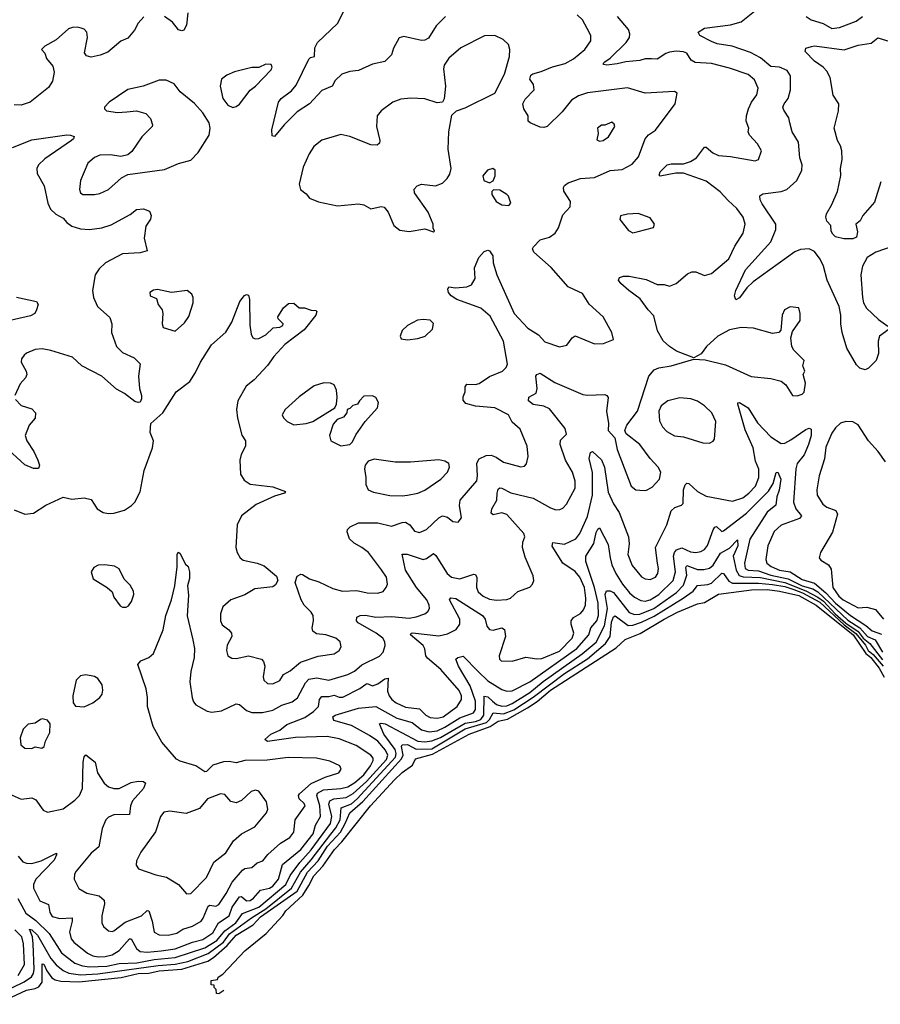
# Model space of a CAD drawing. Extents: x 1550320 to 1685906, y 509093 to 640511.
# Tile 15 of 256: x 1571656 to 1576582, y 518579 to 524216. Entities that reach past the tile are written whole.
import ezdxf

# ---------------------------------------------------------------- set-up
doc = ezdxf.new("R2010")
doc.units = 0

msp = doc.modelspace()

# ---------------------------------------------------------------- linework, layer by layer
at = {"layer": '0CON20XD'}
for points in [[(1574092.5, 524235), (1574039.8, 524180.2), (1573995, 524111.2), (1573975, 524098.8), (1573955, 524096.2), (1573855, 524120), (1573827, 524113), (1573795, 524052.5), (1573784, 524015), (1573745, 523976.2), (1573675, 523960.8), (1573595, 523925.8), (1573545, 523919.2), (1573500, 523905), (1573461.4, 523868.6), (1573444.2, 523835.8), (1573385, 523811.2), (1573314.2, 523735), (1573245, 523688.1), (1573170, 523615), (1573115, 523547.5), (1573101.7, 523551.7), (1573100, 523585), (1573136.9, 523745), (1573152.9, 523765), (1573211.1, 523808.9), (1573237.7, 523842.3), (1573310.6, 523989.4), (1573320.9, 523999.1), (1573344.1, 524005.9), (1573345.4, 524054.6), (1573360.6, 524085), (1573475, 524194.3), (1573536.5, 524315)], [(1572618.5, 524255), (1572611.5, 524185), (1572595, 524155.7), (1572585, 524151.9), (1572565, 524157.5), (1572531.2, 524201.2), (1572484.1, 524234.1)], [(1573105, 520414.5), (1573145, 520433.3), (1573165, 520467.1), (1573205, 520488.8), (1573262.3, 520537.8), (1573365, 520571.8), (1573455, 520585.6), (1573485.3, 520604.7), (1573495.7, 520625), (1573490.8, 520655), (1573466.2, 520675), (1573407.5, 520695), (1573355, 520700.5), (1573333.5, 520715), (1573329.6, 520735), (1573337.7, 520775), (1573335.4, 520805), (1573323.5, 520825), (1573284.2, 520864.2), (1573267.7, 520895), (1573233.1, 520995), (1573245, 521031.2), (1573265, 521042), (1573275, 521039.2), (1573315.4, 521015.4), (1573368.3, 520998.3), (1573449.1, 520959.1), (1573504.3, 520944.3), (1573585, 520948.2), (1573645, 520934.1), (1573705, 520932.3), (1573736.8, 520943.2), (1573754.4, 520965), (1573760.9, 520985), (1573756.2, 521025), (1573727.6, 521067.6), (1573651.8, 521165), (1573615.2, 521195.2), (1573569.6, 521219.6), (1573543.7, 521243.7), (1573530.6, 521285), (1573532.5, 521297.5), (1573546.9, 521313.1), (1573595, 521335.3), (1573705, 521335.4), (1573785, 521316.5), (1573845, 521338.4), (1573865, 521339.3), (1573888.5, 521325), (1573915, 521288.6), (1573945, 521280.6), (1573985, 521296.7), (1574055, 521364.5), (1574075, 521375.5), (1574105, 521368.6), (1574135, 521344.3), (1574165, 521340), (1574184.2, 521365), (1574173.8, 521435), (1574177.9, 521465), (1574273, 521577), (1574277.1, 521605), (1574272.9, 521677.1), (1574285, 521703.1), (1574325, 521722), (1574355, 521722.9), (1574382.5, 521712.5), (1574425, 521683.1), (1574525, 521656), (1574545, 521660), (1574555.8, 521674.2), (1574567.1, 521715), (1574561.4, 521775), (1574521.2, 521871.2), (1574475, 521911.4), (1574454.3, 521954.3), (1574376, 521995), (1574264, 522004), (1574209.1, 522019.1), (1574195, 522038), (1574193.4, 522056.6), (1574206, 522085), (1574205.4, 522115), (1574215, 522130), (1574265, 522127.5), (1574285, 522133.2), (1574345, 522173.6), (1574419.2, 522205), (1574440.5, 522225), (1574448.7, 522245), (1574424.3, 522375), (1574348.7, 522518.7), (1574295, 522565.4), (1574157.5, 522615), (1574125, 522635.8), (1574110, 522655), (1574106.7, 522673.3), (1574112.5, 522687.5), (1574150.8, 522680.8), (1574215, 522687.5), (1574241.2, 522698.8), (1574263.3, 522735), (1574258.8, 522795), (1574284.2, 522855), (1574315, 522890), (1574335, 522896.2), (1574345, 522893.3), (1574364, 522865), (1574366, 522825), (1574387.5, 522755), (1574486.6, 522535), (1574565, 522450), (1574625, 522411.8), (1574661.3, 522371.3), (1574746.4, 522343.6), (1574788, 522352), (1574817.5, 522395), (1574835, 522406), (1574945, 522361.4), (1574996.8, 522363.2), (1575054, 522386), (1575045.6, 522425), (1574994.6, 522514.6), (1574915, 522587.1), (1574877.9, 522647.9), (1574830.6, 522669.4), (1574795, 522687.5), (1574698.1, 522798.1), (1574598.8, 522885), (1574591.2, 522905), (1574596.2, 522915), (1574635, 522956), (1574688.6, 522971.4), (1574720.8, 522995), (1574740.6, 523025), (1574765, 523100), (1574806.2, 523145), (1574808.1, 523175), (1574770.5, 523235), (1574768.9, 523255), (1574775, 523267.1), (1574795, 523282.5), (1574865, 523307.1), (1574945, 523312.9), (1575035, 523353.8), (1575105, 523358.9), (1575161.3, 523388.7), (1575198, 523432), (1575236.8, 523535), (1575255, 523556.2), (1575295, 523584.4), (1575407.1, 523735), (1575418.8, 523795), (1575403.9, 523806.1), (1575235, 523795.4), (1575135, 523825.4), (1574905, 523798), (1574855, 523780.7), (1574814.4, 523755.6), (1574760.6, 523689.4), (1574674.3, 523605.7), (1574655, 523599.7), (1574635, 523601.7), (1574576.9, 523625), (1574566.7, 523635), (1574566.9, 523665), (1574542.2, 523705), (1574535.6, 523735), (1574548.9, 523761.1), (1574600.8, 523815), (1574596.9, 523845), (1574576.5, 523875), (1574581.5, 523898.5), (1574592.7, 523907.2), (1574641.3, 523918.7), (1574705, 523945.5), (1574778, 523965), (1574825, 523992.5), (1574890, 524045), (1574925.7, 524095), (1574924.2, 524125), (1574904.4, 524165), (1574876.7, 524215), (1574846.9, 524245)], [(1576632, 522445), (1576576.2, 522403.8), (1576569.6, 522375), (1576570.8, 522305), (1576558.2, 522265), (1576515, 522221.4), (1576495, 522211.5), (1576465, 522222.1), (1576445, 522240.5), (1576390.8, 522335), (1576363.5, 522425), (1576355.3, 522475), (1576356.4, 522525), (1576345.3, 522575), (1576277.9, 522725), (1576256.2, 522805), (1576238.2, 522845), (1576205, 522889.1), (1576175.3, 522905.3), (1576125, 522901.5), (1576092.3, 522887.7), (1575853.9, 522716.1), (1575818.5, 522681.5), (1575775, 522623.8), (1575755, 522613.3), (1575748, 522635), (1575754.4, 522665), (1575809.4, 522785), (1575954.7, 522945), (1575984.6, 523015), (1575984.6, 523045), (1575905, 523161.1), (1575893.2, 523185), (1575892.4, 523207.6), (1575910.2, 523219.8), (1576015, 523233.3), (1576045.8, 523245), (1576104.2, 523295), (1576132, 523355), (1576134, 523385), (1576121.9, 523425), (1576112.5, 523515), (1576076.4, 523575), (1576064.4, 523625), (1576058.6, 523655), (1576028.8, 523698.8), (1576024.6, 523714.6), (1576031.5, 523735), (1576054.4, 523765), (1576068.1, 523815), (1576067.8, 523895), (1576047.8, 523925), (1576005.5, 523944.5), (1575955, 523948.9), (1575895, 523998.8), (1575838.5, 524028.5), (1575734.7, 524064.7), (1575648.7, 524078.7), (1575615, 524092.3), (1575548, 524125), (1575540, 524145), (1575575, 524168.2), (1575725, 524187.4), (1575785, 524203.7), (1575861.5, 524265)], [(1572367, 524233), (1572333.8, 524196.2), (1572313.6, 524156.4), (1572275, 524110), (1572235, 524093.3), (1572159.7, 524030.3), (1572117.3, 524012.7), (1572065, 524001.2), (1572039.3, 524009.3), (1572027, 524027), (1572043.8, 524115), (1572040, 524145), (1572025, 524161.2), (1572008.3, 524168.3), (1571985, 524174.2), (1571958.6, 524171.4), (1571935, 524163.8), (1571865, 524100), (1571800, 524065), (1571780, 524045), (1571800, 524025), (1571810, 523995), (1571845, 523950), (1571853.8, 523915), (1571844.2, 523865), (1571821.7, 523828.3), (1571716.2, 523743.8), (1571665, 523726.5), (1571625, 523728.6)], [(1576105, 522063.3), (1576135, 522073.3), (1576146.1, 522083.9), (1576153.3, 522135), (1576140, 522185), (1576150, 522205), (1576137.5, 522235), (1576146.7, 522265), (1576086.2, 522325), (1576076.2, 522345), (1576070, 522395), (1576079.3, 522430.7), (1576122.5, 522495), (1576122.5, 522535), (1576115, 522567.5), (1576065, 522572.5), (1576033.3, 522555), (1576020, 522525), (1576011.7, 522438.3), (1576000, 522425), (1575965, 522420), (1575855, 522451.1), (1575785, 522453.3), (1575719.3, 522440.7), (1575652.5, 522405), (1575586, 522345), (1575556.7, 522303.3), (1575515, 522280), (1575415, 522318.6), (1575374.6, 522344.6), (1575338.2, 522378.2), (1575306.5, 522435), (1575285, 522521.2), (1575252.5, 522555), (1575207.6, 522617.6), (1575142.9, 522665), (1575095.8, 522705.8), (1575083.3, 522725), (1575088.8, 522741.2), (1575111.5, 522748.5), (1575145, 522747.9), (1575241.4, 522728.6), (1575305, 522699.5), (1575345, 522700), (1575375, 522690), (1575414.1, 522705.9), (1575478.3, 522761.7), (1575503.6, 522773.6), (1575525, 522772), (1575575, 522752), (1575615, 522762.5), (1575715, 522847.5), (1575750, 522920), (1575795.8, 522995), (1575808, 523045), (1575795.8, 523085), (1575760.8, 523135), (1575710.2, 523180.2), (1575665, 523231.4), (1575585, 523291.9), (1575455, 523337.1), (1575412, 523338), (1575321.2, 523321.2), (1575316.4, 523326.4), (1575321.9, 523345), (1575362.5, 523385), (1575385, 523391.4), (1575455, 523391.3), (1575495.7, 523404.3), (1575529.5, 523425), (1575575, 523486.2), (1575585, 523485.8), (1575623.2, 523453.2), (1575655, 523439.6), (1575723.6, 523433.6), (1575865, 523408), (1575883.9, 523416.1), (1575901.2, 523465), (1575878.6, 523505), (1575833.1, 523555), (1575826, 523575), (1575828.8, 523595), (1575814.2, 523635), (1575815.7, 523665), (1575827.8, 523705), (1575844.4, 523745), (1575874.6, 523785.4), (1575882.7, 523825), (1575862.3, 523872.3), (1575825, 523902.7), (1575718.9, 523938.9), (1575615, 523965.4), (1575521.2, 523971.2), (1575500, 523985), (1575474, 524024), (1575455, 524033.1), (1575414.1, 524035.9), (1575375, 524029.6), (1575355, 524023.5), (1575305, 523990.6), (1575271.4, 523991.4), (1575235, 523991.5), (1575205, 523981.8), (1575125, 523974.7), (1575075, 523962.7), (1575015.8, 523955.8), (1574999.3, 523959.3), (1574996.2, 523965), (1575004.2, 523975), (1575035, 523996.5), (1575126.5, 524085), (1575145.5, 524115), (1575147.5, 524135), (1575139.6, 524159.6), (1575077.1, 524235)], [(1576157.8, 524235), (1576185, 524215.4), (1576255, 524194.6), (1576305, 524165.6), (1576348.5, 524171.5), (1576442.6, 524207.4), (1576480, 524235)], [(1574025, 523002.5), (1574030, 523005), (1574022.5, 523022.5), (1574023.3, 523045), (1573994.2, 523115), (1573916.2, 523225), (1573914.1, 523245.9), (1573930, 523265), (1573955, 523274.3), (1574035.7, 523264.3), (1574075, 523281.2), (1574102.3, 523307.7), (1574117.7, 523332.3), (1574126, 523365), (1574109.2, 523475), (1574112.7, 523575), (1574130, 523670), (1574155.4, 523694.6), (1574205, 523712.5), (1574375, 523795.6), (1574431.2, 523905), (1574459.6, 524005), (1574462.1, 524045), (1574454.4, 524075), (1574423.8, 524103.8), (1574375, 524126.2), (1574317.1, 524122.9), (1574181.1, 524055), (1574113.1, 523996.9), (1574084.6, 523955), (1574081.2, 523935), (1574093.8, 523835), (1574086.4, 523763.6), (1574075, 523744), (1574045, 523739.4), (1573975, 523762.5), (1573895, 523766.9), (1573837.9, 523762.1), (1573791.2, 523745), (1573724.6, 523695.4), (1573702.2, 523665), (1573698.1, 523605), (1573717.8, 523525), (1573715, 523510), (1573702.9, 523497.1), (1573665, 523499.1), (1573545, 523547.9), (1573495, 523558.2), (1573385, 523526.5), (1573339.8, 523490.2), (1573312, 523448), (1573278.9, 523371.1), (1573255.6, 523275), (1573262.9, 523245), (1573295, 523220), (1573313.8, 523195), (1573365.6, 523174.4), (1573475, 523150.5), (1573595, 523161.4), (1573625, 523156), (1573665, 523133.8), (1573724.1, 523145.9), (1573742.3, 523142.3), (1573764.2, 523115), (1573797.7, 523037.7), (1573832.1, 523012.1), (1573885, 523002.9), (1573975, 523018), (1574025, 523002.5)], [(1576585, 523287.5), (1576548.9, 523171.1), (1576481.8, 523095), (1576466.2, 523063.8), (1576441.4, 523045), (1576450.9, 523000.9), (1576445, 522970.6), (1576425, 522962.3), (1576372, 522962), (1576325, 522972.5), (1576309.3, 522989.3), (1576301.2, 523005), (1576297.7, 523037.7), (1576275, 523062.5), (1576270, 523085), (1576273.8, 523105), (1576302.9, 523155), (1576336.4, 523233.6), (1576355.5, 523325), (1576353.5, 523365), (1576363.8, 523415), (1576361.1, 523465), (1576353.1, 523495), (1576336.4, 523525), (1576318.1, 523595), (1576342.9, 523695), (1576344.2, 523735), (1576312.5, 523785), (1576294, 523885), (1576275, 523921.2), (1576254, 523945), (1576205, 523978.6), (1576152.5, 524035), (1576156, 524054), (1576188, 524062), (1576205, 524066.7), (1576375, 524044.3), (1576455, 524070.4), (1576528.5, 524081.5), (1576566.8, 524113.2), (1576655, 524086.2)], [(1572875, 523714.3), (1572895, 523718.6), (1572915, 523732.9), (1572975, 523812), (1573005, 523835.8), (1573095, 523930), (1573101.2, 523945), (1573095, 523960), (1573065, 523962), (1573025, 523943.3), (1572985, 523942), (1572885, 523917.1), (1572840.7, 523899.3), (1572812, 523875), (1572804.4, 523835), (1572819.4, 523765), (1572847.4, 523727.4), (1572875, 523714.3)], [(1572085, 523214.6), (1572115, 523220.4), (1572165.3, 523244.7), (1572239.2, 523310.8), (1572275, 523330.6), (1572485, 523358.2), (1572565, 523392.5), (1572635, 523412.9), (1572677.1, 523455), (1572740.8, 523555), (1572747.1, 523595), (1572740, 523625), (1572703.7, 523683.7), (1572657.2, 523737.2), (1572575, 523802.5), (1572539.4, 523849.4), (1572495, 523870), (1572455, 523869.4), (1572363.6, 523836.4), (1572275, 523816.7), (1572168.8, 523745), (1572141.2, 523715), (1572141.2, 523705), (1572152.5, 523695), (1572215, 523684.5), (1572268.6, 523688.6), (1572325, 523694.4), (1572378.6, 523678.6), (1572405, 523651.2), (1572416.9, 523615), (1572414.4, 523605), (1572354.4, 523545), (1572297.5, 523462.5), (1572275, 523442), (1572235, 523432.5), (1572175, 523443.1), (1572115, 523440.9), (1572083.3, 523426.7), (1572045.7, 523395), (1572004.4, 523295), (1571997.5, 523245), (1572004.2, 523225), (1572017.5, 523215), (1572085, 523214.6)], [(1574975, 523521.2), (1574995, 523524), (1575026.7, 523545), (1575062.5, 523605), (1575058.3, 523618.3), (1575045, 523630), (1575005, 523612.5), (1574985, 523612.5), (1574963.3, 523595), (1574966.2, 523565), (1574958.3, 523528.3), (1574975, 523521.2)], [(1571615, 523484.4), (1571725, 523529.1), (1571925, 523556.2), (1571946.1, 523556.1), (1571967.1, 523547.1), (1571964, 523535), (1571952.5, 523525), (1571800.1, 523419.9), (1571763.5, 523385), (1571753.5, 523365), (1571755.6, 523335), (1571795.6, 523265), (1571816.5, 523165), (1571831.7, 523131.7), (1571862.9, 523102.9), (1571905, 523080), (1571925.5, 523055.5), (1571954.6, 523034.6), (1572005, 523018.5), (1572055, 523015.5), (1572125.5, 523024.5), (1572178.7, 523041.3), (1572288.6, 523101.4), (1572325, 523129.2), (1572365, 523134.2), (1572399.7, 523119.7), (1572408.8, 523095), (1572404, 523075), (1572377.5, 523035), (1572368, 522965), (1572385, 522893.3), (1572345, 522881.5), (1572245, 522876.5), (1572147.1, 522825), (1572110.1, 522789.9), (1572088.8, 522755), (1572073.2, 522665), (1572078.8, 522625), (1572101.9, 522575), (1572171.7, 522511.7), (1572183.1, 522475), (1572182.2, 522425), (1572210, 522345), (1572245, 522311.4), (1572311.3, 522281.3), (1572345.6, 522245.6), (1572336.9, 522175), (1572342.5, 522105), (1572353.3, 522065), (1572353.3, 522045), (1572345, 522027.5), (1572335, 522023.8), (1572315, 522031.2), (1572256.7, 522076.7), (1572210.5, 522100.5), (1572126.4, 522176.3), (1572011.2, 522235), (1571959.2, 522285), (1571835, 522321.9), (1571785, 522331.1), (1571745, 522328.1), (1571695, 522307.5), (1571681.2, 522295), (1571666.1, 522273.9), (1571663.8, 522255), (1571692.5, 522205), (1571697.1, 522185), (1571689.2, 522165), (1571658, 522132), (1571628, 522065)], [(1574345, 523282.5), (1574366.4, 523293.6), (1574378.3, 523321.7), (1574376.7, 523355), (1574363.8, 523363.8), (1574333.8, 523355), (1574307, 523323), (1574312.5, 523295), (1574345, 523282.5)], [(1574455, 523152.5), (1574466.2, 523165), (1574454, 523205), (1574445, 523216), (1574405, 523240), (1574368.3, 523241.7), (1574357.5, 523232.5), (1574358.8, 523215), (1574383.8, 523175), (1574415, 523156.2), (1574455, 523152.5)], [(1575165, 522996.2), (1575195, 523003.8), (1575283.9, 523026.1), (1575290, 523045), (1575265, 523081.2), (1575195, 523107.5), (1575135, 523103.8), (1575095, 523092.5), (1575091.7, 523071.7), (1575140.3, 523010.3), (1575165, 522996.2)], [(1576655, 522920.6), (1576555.4, 522884.6), (1576505.5, 522854.5), (1576479.4, 522805), (1576470.5, 522755), (1576478.8, 522625), (1576486.2, 522595), (1576502.9, 522565), (1576570.6, 522500.6), (1576625, 522460.8)], [(1572545, 522433.8), (1572599.8, 522480.2), (1572625, 522516.2), (1572649.4, 522595), (1572648.6, 522625), (1572641.2, 522645), (1572615, 522666.7), (1572525, 522653.8), (1572445, 522671.2), (1572421.7, 522668.3), (1572400, 522655), (1572402.5, 522635), (1572439.3, 522619.3), (1572448.8, 522585), (1572471.2, 522555), (1572475.8, 522535), (1572472, 522475), (1572477.5, 522455), (1572545, 522433.8)], [(1571637.6, 522627.6), (1571753, 522603), (1571762.5, 522585), (1571752.5, 522555), (1571742.5, 522535), (1571718.8, 522521.2), (1571507.6, 522472.4)], [(1572100, 521415), (1572134.3, 521394.3), (1572165, 521388.6), (1572195, 521391.1), (1572255, 521408.9), (1572295.9, 521434.1), (1572315.3, 521454.7), (1572345, 521513.3), (1572368.2, 521635), (1572415.8, 521765), (1572421.2, 521805), (1572402.3, 521852.3), (1572406.7, 521905), (1572475, 521966), (1572550.8, 522085), (1572629.4, 522145), (1572662.8, 522197.2), (1572690, 522255), (1572754, 522355), (1572835, 522426.7), (1572870.8, 522485), (1572916.4, 522603.6), (1572943.6, 522636.4), (1572955, 522642.5), (1572965, 522640), (1572971.2, 522615), (1572972.5, 522467.5), (1572980, 522415), (1572990, 522395), (1573005, 522388.8), (1573025, 522392), (1573065, 522412.5), (1573107.3, 522452.7), (1573145, 522456), (1573161.2, 522465), (1573163.8, 522475), (1573135, 522503.3), (1573134.3, 522515), (1573165, 522566.2), (1573195, 522592), (1573225, 522593.8), (1573255, 522567.5), (1573286.1, 522566.1), (1573323.6, 522553.6), (1573351.7, 522551.7), (1573357.5, 522545), (1573351.2, 522525), (1573285, 522440), (1573172.8, 522357.2), (1573111.4, 522288.6), (1573075, 522236), (1572997.5, 522155), (1572952.6, 522117.4), (1572905.5, 522035), (1572896.2, 521985), (1572902.8, 521935), (1572927.7, 521837.7), (1572948.6, 521805), (1572948.6, 521775), (1572923.9, 521726.1), (1572916.4, 521695), (1572920, 521615), (1572940.3, 521580.3), (1572975, 521557.1), (1573105, 521541.9), (1573177.5, 521515), (1573172.5, 521505), (1573115, 521487.5), (1573010, 521440), (1572925.5, 521375), (1572901.5, 521325), (1572892.2, 521195), (1572900, 521165), (1572918.6, 521135), (1572935, 521122.5), (1573015.4, 521105.4), (1573055, 521090), (1573125, 521031.2), (1573133.8, 521005), (1573120, 520980), (1573105, 520969.2), (1573002.4, 520957.6), (1572945, 520924.4), (1572864.7, 520895.3), (1572818.1, 520855), (1572805.6, 520815), (1572805.6, 520775), (1572815, 520751.4), (1572854, 520724), (1572868.5, 520705), (1572869.5, 520685), (1572843.1, 520635), (1572840, 520605), (1572846.7, 520575), (1572869.3, 520560.7), (1572895, 520560), (1572965, 520574.3), (1573040, 520555), (1573051.7, 520541.7), (1573060, 520515), (1573050, 520455), (1573054.2, 520435), (1573075, 520415.8), (1573105, 520414.5)], [(1573875, 522384.3), (1573935, 522391.9), (1573976.2, 522405), (1574018.8, 522445), (1574025, 522477.5), (1574005, 522496.2), (1573965, 522500.8), (1573933.6, 522496.4), (1573875, 522465.8), (1573845, 522436.7), (1573833.3, 522405), (1573839.3, 522389.3), (1573875, 522384.3)], [(1571545, 519808.1), (1571665, 519753.1), (1571725, 519761.1), (1571749.3, 519749.3), (1571790.3, 519690.3), (1571815, 519679.2), (1571905, 519697.9), (1571972.4, 519747.6), (1571997.5, 519775), (1572014.6, 519815), (1572019.2, 519965), (1572024.2, 519995.8), (1572035, 520006.7), (1572088.8, 519965), (1572100.5, 519905), (1572140.5, 519845), (1572165, 519824.6), (1572195, 519814.6), (1572225, 519815.5), (1572295, 519848.5), (1572335, 519856.5), (1572364.2, 519854.2), (1572376.2, 519845), (1572364.3, 519815), (1572302.5, 519745), (1572290.4, 519715), (1572284.4, 519665.6), (1572195, 519663.2), (1572165, 519650.9), (1572149.1, 519635), (1572128.5, 519585), (1572109.2, 519480.8), (1572065.3, 519444.7), (1571978.5, 519341.5), (1571970.6, 519325), (1571968.6, 519295), (1571995, 519242), (1572041.2, 519215), (1572110.6, 519200.6), (1572138.6, 519175), (1572141.1, 519155), (1572125.6, 519085), (1572125.7, 519045), (1572135.5, 519025.5), (1572165, 519000), (1572185, 518996), (1572195, 519000.8), (1572260.2, 519049.8), (1572352.9, 519085), (1572385.6, 519115.6), (1572395, 519114), (1572415.2, 519055.2), (1572425, 518993.1), (1572455, 518978), (1572505, 518974.7), (1572555, 518985.9), (1572590, 519010), (1572645, 519027.5), (1572694.4, 519055.6), (1572707.1, 519072.9), (1572735, 519140.8), (1572745, 519146.6), (1572778.3, 519141.7), (1572795, 519150.8), (1572837.2, 519212.8), (1572871.2, 519278.8), (1572932.1, 519347.9), (1572945, 519357.5), (1572985, 519362.2), (1573015, 519388.5), (1573048.5, 519401.5), (1573076.7, 519436.7), (1573147.9, 519502.1), (1573201.9, 519535), (1573224.4, 519565), (1573232.5, 519635), (1573289.6, 519715), (1573285, 519728.2), (1573255.6, 519755.6), (1573252.5, 519775), (1573258.2, 519785), (1573325, 519843.2), (1573405, 519879.4), (1573482.5, 519905), (1573495.8, 519925), (1573488, 519945), (1573431.7, 519971.7), (1573355, 519989.2), (1573191.7, 519991.7), (1573072.9, 519977.1), (1572945, 519974.7), (1572895, 519961.5), (1572855, 519969.3), (1572822.9, 519967.1), (1572762, 519948), (1572725, 519912.5), (1572715, 519910), (1572663.8, 519945), (1572575, 519970.5), (1572552.6, 519982.6), (1572469.3, 520079.2), (1572419.1, 520169.1), (1572388.5, 520285), (1572388.1, 520335), (1572379.4, 520385), (1572332, 520525), (1572350, 520545), (1572395.7, 520564.3), (1572422.4, 520587.6), (1572477.6, 520722.4), (1572492.5, 520805), (1572524.4, 520895), (1572543.5, 520975), (1572557, 521083), (1572556.7, 521155), (1572563, 521167), (1572573, 521163), (1572605, 521100), (1572620, 521085), (1572627.5, 521055), (1572627, 521017), (1572616.7, 520975), (1572622, 520922), (1572613.7, 520803.7), (1572647.8, 520665), (1572656.1, 520616.1), (1572655.4, 520565), (1572635.7, 520484.3), (1572630.8, 520425), (1572643.3, 520333.3), (1572650.8, 520310.8), (1572665, 520294.5), (1572728.3, 520258.3), (1572755, 520250.9), (1572811.4, 520258.6), (1572895, 520299.5), (1572915, 520295.4), (1572955, 520261.5), (1572985, 520250.4), (1573045, 520250), (1573105, 520263.9), (1573157.2, 520292.8), (1573215, 520310.7), (1573245.7, 520334.3), (1573291, 520419), (1573310.2, 520439.8), (1573357.6, 520447.6), (1573425, 520435.3), (1573535, 520466.9), (1573572.6, 520487.4), (1573615, 520522.4), (1573715, 520573.1), (1573735.6, 520595), (1573747.3, 520632.7), (1573745.4, 520655), (1573733.5, 520675), (1573696.4, 520705), (1573593.2, 520763.3), (1573583.6, 520775), (1573585.8, 520795), (1573605.3, 520804.7), (1573635, 520806.5), (1573695, 520795.8), (1573785, 520800.3), (1573885, 520789.7), (1573925, 520796.9), (1573974.7, 520815.3), (1573991.7, 520828.3), (1574001.1, 520845), (1574000.4, 520865), (1573985.4, 520895), (1573926.7, 520965), (1573864.7, 521065), (1573844.3, 521155.7), (1573873.1, 521156.9), (1573965, 521126), (1573985, 521131.5), (1574025, 521160.5), (1574038.5, 521148.5), (1574102.5, 521045), (1574127.5, 521025), (1574175, 521015.3), (1574255, 521041.2), (1574265, 521039.4), (1574271.9, 521021.9), (1574271.3, 520965), (1574281, 520941), (1574307.8, 520915), (1574345, 520897.8), (1574385, 520892.2), (1574445, 520896.5), (1574465, 520904.4), (1574507, 520943), (1574575, 520966.7), (1574591.2, 520985), (1574598, 521005), (1574595, 521032.5), (1574549.1, 521139.1), (1574534.4, 521194.4), (1574535.7, 521225), (1574546.9, 521255), (1574541.9, 521275), (1574444.1, 521384.1), (1574415, 521392.9), (1574365, 521380.8), (1574355, 521392), (1574357.7, 521415), (1574387.7, 521465), (1574388.2, 521505), (1574395, 521528), (1574405, 521535.6), (1574415, 521533.5), (1574467.4, 521507.4), (1574595, 521476.1), (1574695, 521422.5), (1574725, 521411.1), (1574747.6, 521412.4), (1574765, 521420), (1574785, 521442), (1574834.5, 521535), (1574835.4, 521575), (1574819.6, 521625), (1574779.6, 521695), (1574748.5, 521785), (1574751.7, 521808.3), (1574785, 521843.3), (1574777.7, 521875), (1574687.6, 521987.6), (1574655, 522003.6), (1574595, 522012.5), (1574568, 522035), (1574570, 522055), (1574612.7, 522077.3), (1574616.9, 522105), (1574610, 522175), (1574615, 522185.5), (1574635, 522192.2), (1574718.5, 522138.5), (1574879.2, 522070.8), (1574905, 522065.7), (1575005, 522070), (1575016.7, 522065), (1575023.9, 522053.9), (1575014.2, 521975), (1575026.4, 521903.6), (1575023.8, 521865), (1575061.7, 521821.7), (1575075.5, 521755), (1575155.8, 521545.8), (1575182.5, 521525), (1575205, 521522.5), (1575239.7, 521520.3), (1575275, 521540), (1575318.6, 521585), (1575325.6, 521625), (1575310.8, 521655), (1575265, 521704.2), (1575205, 521784), (1575127.5, 521845), (1575120, 521865), (1575130, 521895), (1575192, 521975), (1575256.4, 522175), (1575287.7, 522212.2), (1575315, 522223.9), (1575384.5, 522235.5), (1575515, 522273.3), (1575579.3, 522269.3), (1575695, 522239.4), (1575843, 522173), (1575955, 522161.4), (1576015, 522146.7), (1576041.2, 522125), (1576080, 522065), (1576105, 522063.3)], [(1573225, 521896.2), (1573295, 521904.2), (1573334.2, 521915.8), (1573460, 521995), (1573470, 522015), (1573472.5, 522055), (1573468.8, 522095), (1573455, 522126.2), (1573435.7, 522135.7), (1573397.3, 522137.3), (1573340.7, 522119.3), (1573255, 522056.9), (1573175.9, 521984.1), (1573157.5, 521955), (1573166.4, 521936.4), (1573186.4, 521916.4), (1573225, 521896.2)], [(1571632.7, 522042.7), (1571665, 522006.7), (1571725, 521988), (1571745.7, 521965), (1571745.6, 521935), (1571710, 521895), (1571688.1, 521835), (1571697.8, 521805), (1571737.5, 521745), (1571760, 521695), (1571770, 521665), (1571763.8, 521646.2), (1571735, 521646), (1571685, 521667.5), (1571569.5, 521775)], [(1573495, 521776.7), (1573545, 521783.3), (1573561.2, 521798.8), (1573580.3, 521839.7), (1573632.5, 521915), (1573703.3, 521995), (1573710, 522025), (1573695, 522052.5), (1573675, 522062.5), (1573625, 522060), (1573600, 522035), (1573590, 522015), (1573563, 522007), (1573545, 521990), (1573530, 521985), (1573527.5, 521965), (1573509.3, 521940.7), (1573473, 521927), (1573449.3, 521900.7), (1573430, 521835), (1573437.5, 521805), (1573495, 521776.7)], [(1575605, 521791.2), (1575625, 521802.5), (1575633.3, 521815), (1575640.6, 521915), (1575617.1, 521965), (1575575, 522005.8), (1575535, 522032), (1575497.5, 522045), (1575435, 522052.2), (1575365, 522033.3), (1575327.1, 522005), (1575314.2, 521975), (1575318.8, 521918.8), (1575334.2, 521885), (1575359.4, 521859.4), (1575404.6, 521834.6), (1575455, 521827.3), (1575565, 521794.3), (1575605, 521791.2)], [(1571646.7, 519426.7), (1571675, 519395.5), (1571695, 519386.8), (1571725, 519385.8), (1571779.1, 519400.9), (1571866.2, 519445), (1571867.5, 519435), (1571853.3, 519405), (1571749.1, 519295), (1571735.4, 519265), (1571735.4, 519245), (1571771.4, 519171.4), (1571820.8, 519150.8), (1571828, 519105), (1571842.5, 519082.5), (1571885, 519069.8), (1571955.7, 519075), (1571957.3, 519055), (1571941.3, 518995), (1571950, 518955), (1571966.4, 518935), (1572045, 518872.4), (1572075, 518856.1), (1572105, 518851.2), (1572145, 518853.1), (1572185, 518863.5), (1572225, 518888), (1572285, 518954.5), (1572295, 518954.4), (1572325, 518899.5), (1572345, 518881.9), (1572385, 518877.1), (1572465, 518884.9), (1572545, 518896.6), (1572645, 518935.2), (1572705, 518950), (1572761.3, 518988.7), (1572793.6, 519046.4), (1572854.8, 519085), (1572872, 519135), (1572915, 519195.4), (1572925, 519197.3), (1572955, 519172.6), (1572975, 519173.7), (1572995, 519186.9), (1573035, 519233.1), (1573085, 519244.1), (1573105, 519256.4), (1573138, 519295), (1573160.5, 519379.5), (1573265.6, 519465), (1573335.2, 519555), (1573348.2, 519605), (1573376.8, 519655), (1573373.4, 519715), (1573355.8, 519774.2), (1573361, 519789), (1573395, 519807), (1573495, 519814.8), (1573535, 519824.8), (1573575, 519848.5), (1573625, 519892.8), (1573664.4, 519945), (1573679.5, 519975), (1573678.9, 519988.9), (1573666.2, 520005), (1573580.9, 520060.9), (1573485, 520100), (1573415, 520113.1), (1573233.9, 520106.1), (1573075, 520084.4), (1573060, 520095), (1573093.8, 520125), (1573145, 520149.6), (1573185, 520181.4), (1573288.8, 520221.2), (1573336.7, 520255), (1573365.9, 520285), (1573371.2, 520325), (1573385, 520341.2), (1573425, 520341.6), (1573455, 520349.7), (1573485, 520337.1), (1573505, 520337.5), (1573603.2, 520386.8), (1573637.3, 520412.7), (1573645, 520415.4), (1573675, 520401.8), (1573706.7, 520413.3), (1573745, 520441.8), (1573765, 520445.6), (1573761.5, 520371.5), (1573770.6, 520345), (1573786.1, 520325), (1573810, 520305), (1573865, 520280.2), (1573945, 520271.6), (1573980.8, 520235), (1574005, 520220.8), (1574045, 520217.1), (1574078.9, 520225), (1574159.6, 520285), (1574185.3, 520325), (1574184.7, 520345), (1574170.8, 520375), (1574065.5, 520495.5), (1573990.4, 520560.4), (1573981, 520575), (1573974.8, 520615), (1573965, 520633.4), (1573893.1, 520695), (1573895.9, 520704.1), (1573905, 520705.3), (1574055, 520688.4), (1574105, 520700.4), (1574154.7, 520725.3), (1574174.6, 520755), (1574175.9, 520785), (1574116, 520895), (1574123.4, 520906.6), (1574151.8, 520901.8), (1574304.8, 520804.8), (1574320.3, 520785), (1574330, 520745), (1574345, 520724.4), (1574365, 520721.5), (1574415, 520734.2), (1574430.8, 520725), (1574436.7, 520685), (1574399.4, 520575), (1574401.4, 520555), (1574411.2, 520545), (1574475, 520543.6), (1574553.6, 520566.4), (1574615, 520557.5), (1574645, 520560), (1574745, 520601.2), (1574817.8, 520675), (1574827, 520705), (1574811.6, 520755), (1574811.8, 520775), (1574826.1, 520793.9), (1574865, 520817.5), (1574883.1, 520836.9), (1574895.2, 520865), (1574896.5, 520905), (1574887.8, 520965), (1574862.1, 521025), (1574835, 521058), (1574764.3, 521104.3), (1574703, 521203), (1574706.6, 521223.4), (1574775, 521213.3), (1574839.6, 521245), (1574862, 521275), (1574905, 521372.5), (1574935.2, 521495), (1574934.5, 521624.5), (1574916, 521704), (1574922.3, 521737.7), (1574935, 521743.3), (1574985, 521695.6), (1575003.8, 521653.8), (1575025, 521511.1), (1575054.3, 521445), (1575086.8, 521395), (1575140.8, 521255), (1575144.6, 521215), (1575136.4, 521155), (1575162.3, 521092.3), (1575215, 521026.7), (1575235, 521014.5), (1575265, 521011.2), (1575295, 521024.5), (1575308.2, 521045), (1575312.7, 521075), (1575307.3, 521105), (1575295.5, 521195), (1575360, 521325), (1575385.4, 521405), (1575405, 521423.8), (1575443.4, 521436.6), (1575453.1, 521446.9), (1575454.7, 521525), (1575465, 521553.1), (1575475, 521562.9), (1575485, 521560.6), (1575535, 521515.3), (1575585, 521488.9), (1575735, 521460.6), (1575795, 521478.8), (1575830, 521505), (1575867.9, 521545), (1575886.1, 521595), (1575886.2, 521643.8), (1575867.9, 521687.9), (1575853.4, 521765), (1575807.8, 521867.8), (1575765.8, 522015), (1575766.4, 522023.6), (1575775, 522025.6), (1575825, 521994.4), (1575878.6, 521908.6), (1575955, 521828.9), (1576015, 521789.7), (1576035, 521792.7), (1576068.9, 521811.1), (1576155, 521870.7), (1576175, 521877.3), (1576185, 521871.2), (1576185.3, 521835.3), (1576171, 521785), (1576145, 521724.5), (1576105.8, 521675), (1576097.4, 521645), (1576083.9, 521455), (1576098.4, 521415), (1576130.6, 521375), (1576118.8, 521361.2), (1576015, 521323.3), (1575975, 521286.7), (1575938.5, 521205), (1575926.9, 521125), (1575932.5, 521105), (1575956.5, 521085), (1576005, 521065.2), (1576065, 521054.6), (1576135, 521011.2), (1576205, 520990), (1576270.5, 520935), (1576325, 520876.7), (1576411, 520805), (1576498.9, 520748.8), (1576535, 520717), (1576589.1, 520699.1)], [(1576612.1, 521685), (1576570, 521745), (1576514.6, 521804.6), (1576455, 521897.5), (1576425, 521913.3), (1576385, 521916), (1576353.6, 521906.4), (1576325, 521880), (1576305, 521850), (1576270.5, 521769.5), (1576262.8, 521702.8), (1576231.1, 521605), (1576218.8, 521525), (1576221.2, 521495), (1576252.4, 521442.4), (1576275, 521425.5), (1576327.2, 521407.2), (1576337.5, 521385), (1576307.6, 521282.4), (1576240, 521165), (1576232.5, 521135), (1576241.7, 521121.7), (1576285, 521096.2), (1576301.1, 521071.1), (1576309.1, 520965), (1576343.5, 520915), (1576368.2, 520895), (1576455, 520849.6), (1576505, 520852.3), (1576555, 520840.5), (1576600, 520785)], [(1573845, 521489.5), (1573875, 521494.4), (1573935, 521505.6), (1573975, 521521.9), (1574067.1, 521585), (1574104.2, 521625), (1574115.8, 521655), (1574112, 521675), (1574089.7, 521689.7), (1574055, 521696.9), (1573893, 521683), (1573805, 521682.9), (1573685, 521701.2), (1573650.7, 521689.3), (1573633.8, 521666.2), (1573628.8, 521645), (1573638, 521595), (1573636.2, 521555), (1573650, 521525), (1573680.9, 521510.9), (1573775, 521491.5), (1573845, 521489.5)], [(1571645, 519186), (1571691.9, 519101.9), (1571748.8, 519058.8), (1571825.2, 518985.2), (1571895, 518873.2), (1571972.5, 518815), (1572015, 518799.4), (1572055, 518794.3), (1572155, 518798.6), (1572225, 518812), (1572326.2, 518816.2), (1572425, 518835.3), (1572545, 518846.6), (1572715, 518903.1), (1572784.8, 518945.2), (1572829.7, 519000.3), (1572892.6, 519045), (1572930.7, 519099.3), (1573025.2, 519135), (1573179.9, 519265), (1573204.1, 519315.9), (1573258.5, 519391.5), (1573325, 519463.4), (1573435.4, 519615), (1573443.4, 519655), (1573424.8, 519725), (1573430.7, 519745), (1573453.5, 519756.5), (1573525, 519763.3), (1573565, 519785.4), (1573640.5, 519855), (1573755, 519980), (1573762.5, 520005), (1573749.5, 520035), (1573705, 520085.7), (1573659, 520119), (1573555, 520176.2), (1573454, 520205), (1573448.6, 520225), (1573460.8, 520235), (1573595, 520274.8), (1573695, 520283.7), (1573815, 520217.4), (1573901.9, 520191.9), (1573955, 520150.4), (1573999.4, 520139.4), (1574044.5, 520145), (1574089.8, 520165), (1574175, 520218.7), (1574252.7, 520247.3), (1574265, 520266.9), (1574265.6, 520315), (1574235, 520402.5), (1574166.9, 520515), (1574152, 520555), (1574163.8, 520565), (1574195, 520572), (1574280.3, 520485), (1574335, 520431.6), (1574415, 520381.3), (1574445, 520371.3), (1574475, 520374.2), (1574575, 520424.8), (1574845, 520615.9), (1574914, 520695), (1574925.3, 520735), (1574959.2, 520775), (1574968.7, 520805), (1574966.2, 520875), (1574946.4, 520966.4), (1574896.9, 521115), (1574896.1, 521145), (1574942.1, 521217.9), (1574955, 521280), (1574965, 521300), (1574975, 521306.2), (1575025, 521212.5), (1575036, 521135), (1575045.2, 521095), (1575068.8, 521045), (1575105.7, 520985), (1575145.8, 520935.8), (1575175, 520910), (1575210.8, 520890.8), (1575235, 520887.6), (1575265, 520895.2), (1575315, 520924.8), (1575395.2, 521005), (1575410.2, 521055), (1575398.4, 521145), (1575403.3, 521166.7), (1575415, 521182.1), (1575445, 521191.8), (1575495, 521170.3), (1575525, 521166), (1575555, 521171.8), (1575575, 521183.1), (1575593.2, 521206.8), (1575624.3, 521295.8), (1575635, 521310.8), (1575645, 521314), (1575675, 521286), (1575685, 521289.2), (1575815, 521391.1), (1575942.4, 521517.6), (1575968.2, 521561.8), (1575986.4, 521623.6), (1575995, 521626.7), (1576011.4, 521585), (1576001.9, 521521.9), (1575989.1, 521485), (1575983.9, 521436.1), (1575933.7, 521396.3), (1575835, 521242.7), (1575805.2, 521105), (1575808.8, 521075), (1575825, 521064.9), (1575885, 521060.9), (1575955, 521036.3), (1576055, 521015.5), (1576135, 520976), (1576195, 520958.5), (1576225, 520939.9), (1576395, 520777.7), (1576465, 520734.3), (1576508.3, 520685), (1576552.4, 520665), (1576595, 520596.2)], [(1571625, 521410), (1571685, 521386.2), (1571735, 521392), (1571805, 521436.2), (1571905, 521483.3), (1571955, 521470.8), (1572025, 521478), (1572065, 521470), (1572100, 521415)], [(1571545, 518641.4), (1571681.3, 518708.7), (1571723.3, 518736.7), (1571734.8, 518755), (1571738.9, 518781.1), (1571734.1, 518925.9), (1571729.3, 518965), (1571711.3, 519008.7), (1571725, 519006.2), (1571758, 518975), (1571835, 518840.8), (1571865.1, 518805.1), (1571905, 518772.8), (1571937.8, 518757.8), (1572005, 518747.1), (1572103.4, 518753.4), (1572448.1, 518801.9), (1572545, 518808.2), (1572617.8, 518825), (1572735, 518869.8), (1572821.8, 518935), (1572857.8, 518982.2), (1572982.6, 519075), (1573064.3, 519125), (1573211.8, 519245), (1573264.1, 519335.9), (1573325, 519406), (1573436.6, 519553.4), (1573465, 519588.7), (1573489.4, 519635), (1573496.8, 519703.2), (1573555, 519727.2), (1573587.7, 519755), (1573806.4, 519995), (1573810.8, 520015), (1573805, 520037.8), (1573740.4, 520125), (1573715, 520185.4), (1573725, 520189.7), (1573747.7, 520185), (1573935, 520085.5), (1573975, 520081.6), (1574015, 520087.2), (1574065, 520107.7), (1574205, 520189.4), (1574265, 520197.8), (1574295, 520209.1), (1574311.9, 520235), (1574315, 520342.9), (1574335, 520339.5), (1574363, 520315), (1574385.3, 520295.3), (1574415, 520286.2), (1574445, 520288.2), (1574475, 520300.5), (1574575, 520365.1), (1574652.9, 520427.1), (1574875.9, 520585), (1574955, 520652.2), (1575003.4, 520746.6), (1575021.2, 520845), (1575007.4, 520925), (1575015, 520946.4), (1575035, 520947.1), (1575055, 520936.7), (1575145, 520823.3), (1575175, 520810.2), (1575205, 520812.5), (1575285, 520845.4), (1575415, 520936.6), (1575455, 520979.5), (1575474.5, 521035.5), (1575469.2, 521080.8), (1575475, 521091.1), (1575535, 521068.9), (1575571.3, 521068.7), (1575605, 521076.8), (1575625.9, 521094.1), (1575667, 521163), (1575719.1, 521190.9), (1575765, 521238.6), (1575767, 521205), (1575740, 521145), (1575756.7, 521065), (1575774.1, 521034.1), (1575796.1, 521026.1), (1575895, 521023.7), (1576035, 520994.6), (1576156.2, 520946.2), (1576225, 520911.1), (1576256.9, 520886.9), (1576323.4, 520815), (1576385, 520761.3), (1576454.5, 520714.5), (1576483.6, 520675), (1576521.5, 520645), (1576595, 520551.6)], [(1572265, 520852.5), (1572279.3, 520860.7), (1572296.2, 520885), (1572308.8, 520925), (1572306.7, 520945), (1572289.3, 520979.3), (1572253.9, 521013.9), (1572225, 521073.3), (1572198.3, 521088.3), (1572144.1, 521095.9), (1572105, 521092.5), (1572080.9, 521079.1), (1572066, 521055), (1572075.9, 521015.9), (1572156.1, 520966.1), (1572185, 520940), (1572195, 520910), (1572230.7, 520860.7), (1572245, 520852.5), (1572265, 520852.5)], [(1571520.7, 518579.3), (1571695, 518660.9), (1571745, 518669.6), (1571765, 518679.5), (1571784.1, 518705.9), (1571785, 518810.8), (1571795, 518809.6), (1571811, 518771), (1571840.6, 518730.6), (1571859, 518719), (1571891.4, 518711.4), (1571995, 518707.6), (1572236.6, 518733.4), (1572335, 518755.9), (1572395, 518757.8), (1572455, 518770), (1572585, 518781), (1572733, 518827), (1572765, 518846.6), (1572843.7, 518916.3), (1572894.2, 518975), (1572991.9, 519035), (1573035, 519079.4), (1573243.3, 519226.7), (1573302.7, 519335), (1573365, 519401), (1573417.1, 519485), (1573492.1, 519565), (1573518.2, 519615), (1573545.8, 519675), (1573619.5, 519740.5), (1573840.5, 519985), (1573850.4, 520005), (1573841.7, 520055), (1573845.9, 520064.1), (1573875, 520065.8), (1573925, 520039.9), (1574015, 520041.3), (1574205, 520155.9), (1574326.9, 520193.1), (1574345, 520210.6), (1574365, 520248.3), (1574425, 520241.9), (1574484.2, 520265), (1574595, 520338.2), (1574775, 520472.8), (1574905, 520557.8), (1575008.6, 520645), (1575035.4, 520685), (1575043.8, 520766.2), (1575055, 520798.2), (1575065, 520803.2), (1575138.6, 520748.6), (1575165, 520749.3), (1575215, 520766.2), (1575288.1, 520801.9), (1575453.5, 520905), (1575509.7, 520945), (1575535, 520977.5), (1575595, 520982.7), (1575615, 520990.6), (1575675, 521047.7), (1575685, 521045.5), (1575715, 521001.6), (1575735, 520990.4), (1575885, 520989.8), (1575965, 520982.3), (1576035, 520970.8), (1576086.5, 520953.5), (1576136.8, 520935), (1576235, 520881.3), (1576375, 520751.1), (1576442.5, 520702.5), (1576496.4, 520635), (1576511.4, 520605), (1576541.6, 520581.6), (1576597.7, 520515)], [(1572825.2, 518657.9), (1572795, 518640), (1572781.7, 518641.7), (1572780, 518665), (1572770, 518675), (1572768.3, 518688.3), (1572751.7, 518691.7), (1572752.5, 518715), (1572788.3, 518721.7), (1572792.5, 518735), (1572818, 518752), (1572945, 518886.4), (1573066, 518984), (1573161.7, 519088.3), (1573178.5, 519115), (1573276.8, 519203.2), (1573310.9, 519259.1), (1573339.4, 519315), (1573390.4, 519369.6), (1573458.1, 519465), (1573500.5, 519509.5), (1573663.9, 519715), (1573800.4, 519865), (1573845, 519906.1), (1573905, 519948.8), (1573920.8, 519985), (1574019.1, 520010.9), (1574229.3, 520125), (1574349.6, 520170.4), (1574395, 520200.3), (1574448, 520212), (1574562.9, 520277.1), (1574617.4, 520312.6), (1574695, 520377.2), (1575069.8, 520620.2), (1575121.5, 520668.5), (1575208, 520702), (1575344, 520785), (1575421.8, 520825), (1575535, 520872.7), (1575575, 520879.2), (1575655, 520926.7), (1575845, 520951.5), (1575935, 520953.6), (1576005, 520944.1), (1576115, 520920.5), (1576215.4, 520865), (1576426.9, 520695), (1576498.5, 520588.5), (1576528.2, 520565), (1576575, 520504.1), (1576602.9, 520452.9)], [(1572025, 520282.9), (1572073.8, 520305), (1572113.8, 520335), (1572127.5, 520355), (1572132.3, 520377.7), (1572128.8, 520408.8), (1572104.2, 520444.2), (1572085, 520456), (1572035, 520466.2), (1572005, 520460), (1571978.8, 520435), (1571960.8, 520345), (1571962.5, 520305), (1571975, 520286.7), (1572025, 520282.9)], [(1571725, 520043.8), (1571745, 520053.8), (1571783.6, 520046.4), (1571796, 520055), (1571804.2, 520085.8), (1571829.2, 520135), (1571830, 520185), (1571815, 520206.2), (1571785, 520213.3), (1571775, 520210), (1571745, 520188.8), (1571705, 520183.8), (1571676, 520155), (1571658, 520105), (1571662, 520065), (1571685, 520045.8), (1571725, 520043.8)], [(1572611.7, 519211.7), (1572635, 519213.3), (1572725, 519306), (1572767.6, 519392.4), (1572835, 519445.7), (1572880, 519515), (1572925, 519556), (1573001.2, 519595), (1573068, 519675), (1573075.9, 519695.9), (1573069.4, 519739.4), (1573025, 519800), (1573005, 519805.8), (1572981.7, 519798.3), (1572925, 519746), (1572895, 519732.5), (1572865, 519740.8), (1572831.1, 519781.1), (1572805, 519784.4), (1572731.9, 519755), (1572685, 519700), (1572609.1, 519670.9), (1572515.6, 519684.4), (1572481.5, 519678.5), (1572461.4, 519655), (1572432.6, 519567.4), (1572350.2, 519449.8), (1572325, 519400), (1572322, 519375), (1572336.7, 519355), (1572435, 519320.8), (1572496.8, 519306.8), (1572565.5, 519265.5), (1572611.7, 519211.7)], [(1571647.5, 518745), (1571683.4, 518806.6), (1571678.2, 518925), (1571668.3, 518965), (1571628.3, 519005)]]:
    msp.add_lwpolyline(points, dxfattribs=at)

doc.saveas('drawing.dxf')
